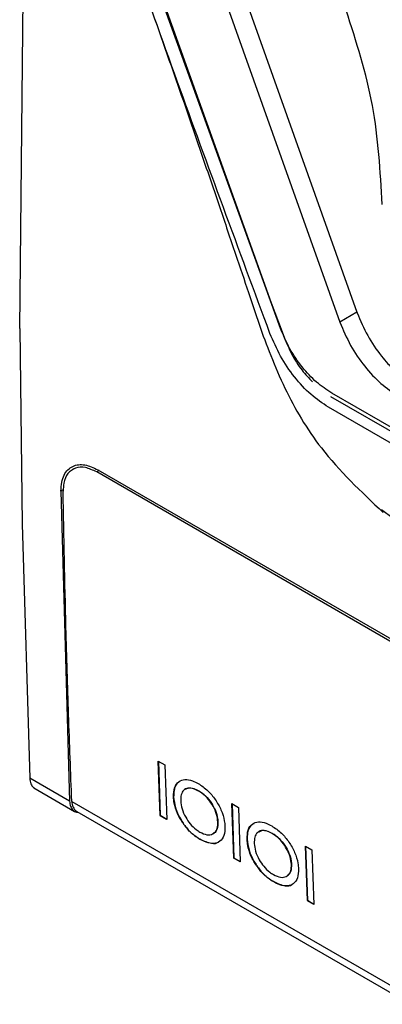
# Model space of a CAD drawing. Extents: x 106 to 315, y 19 to 260.
# Tile 114 of 132: x 252.14 to 256.43, y 199.3 to 210.97. Entities that reach past the tile are written whole.
import ezdxf

# ---------------------------------------------------------------- set-up
doc = ezdxf.new("R2010")
doc.units = 0
doc.layers.get('0').update_dxf_attribs({"linetype": 'CONTINUOUS'})

msp = doc.modelspace()

# ---------------------------------------------------------------- linework, layer by layer
at = {"color": 7, "linetype": 'CONTINUOUS'}
for p, q in [((253.942, 213.655), (256.132, 207.504)), ((253.734, 213.555), (255.93, 207.387)), ((255.226, 207.312), (253.081, 213.258)), ((253.128, 213.163), (255.117, 207.617)), ((252.137, 207.311), (252.186, 211.91)), ((255.117, 207.617), (255.245, 207.274)), ((256.132, 207.504), (255.93, 207.387)), ((252.137, 207.311), (252.165, 204.994)), ((255.245, 207.274), (255.273, 207.199)), ((255.82, 206.507), (260.519, 203.794)), ((260.52, 203.841), (255.833, 206.547)), ((252.778, 205.649), (252.766, 205.642)), ((261.737, 200.597), (253.049, 205.612)), ((253.063, 205.638), (261.75, 200.623)), ((252.626, 205.385), (252.728, 201.712)), ((256.807, 204.874), (256.422, 205.163)), ((252.165, 204.994), (252.256, 201.984)), ((253.779, 202.186), (253.856, 202.141)), ((253.801, 201.54), (253.779, 202.186)), ((253.781, 202.185), (253.803, 201.541)), ((253.856, 202.141), (253.879, 201.495)), ((252.728, 201.712), (252.256, 201.984)), ((252.304, 201.871), (252.788, 201.591)), ((254.101, 201.855), (254.099, 201.854)), ((254.259, 201.834), (254.257, 201.832)), ((252.755, 201.709), (256.712, 199.425)), ((253.961, 201.763), (253.959, 201.762)), ((252.814, 201.589), (256.771, 199.305)), ((254.65, 201.683), (254.727, 201.638)), ((254.673, 201.037), (254.65, 201.683)), ((254.652, 201.681), (254.675, 201.038)), ((254.727, 201.638), (254.75, 200.992)), ((253.803, 201.541), (253.801, 201.54)), ((253.879, 201.495), (253.801, 201.54)), ((253.803, 201.541), (253.878, 201.498)), ((254.486, 201.465), (254.484, 201.464)), ((254.973, 201.352), (254.971, 201.351)), ((254.272, 201.262), (254.27, 201.261)), ((254.428, 201.326), (254.43, 201.327)), ((254.833, 201.26), (254.831, 201.259)), ((255.131, 201.33), (255.129, 201.329)), ((255.522, 201.18), (255.599, 201.135)), ((255.545, 200.534), (255.522, 201.18)), ((255.524, 201.178), (255.547, 200.535)), ((255.599, 201.135), (255.622, 200.489)), ((254.675, 201.038), (254.673, 201.037)), ((254.75, 200.992), (254.673, 201.037)), ((254.675, 201.038), (254.75, 200.995)), ((255.357, 200.962), (255.355, 200.961)), ((255.3, 200.822), (255.302, 200.824)), ((255.144, 200.759), (255.142, 200.758)), ((255.547, 200.535), (255.545, 200.534)), ((255.622, 200.489), (255.545, 200.534)), ((255.547, 200.535), (255.622, 200.491))]:
    msp.add_line(p, q, dxfattribs=at)
at = {"color": 8, "linetype": 'CONTINUOUS'}
for p, q in [((255.226, 207.312), (255.227, 207.313)), ((253.078, 205.629), (253.049, 205.612)), ((252.653, 205.401), (252.626, 205.385))]:
    msp.add_line(p, q, dxfattribs=at)
at = {"color": 7, "linetype": 'CONTINUOUS', "flags": 128}
msp.add_lwpolyline([(260.517, 203.653), (258.156, 205.016), (255.795, 206.379)], dxfattribs=at)
at = {"color": 7, "linetype": 'CONTINUOUS'}
msp.add_arc((252.894, 201.703), 0.139, 177.441, 234.8121, dxfattribs=at)
for points, knots in [([(255.102, 207.253), (254.733, 208.248), (253.997, 210.236), (253.29, 212.241), (252.937, 213.243)], [0, 0, 0, 0, 0.499994, 1, 1, 1, 1]), ([(253.539, 211.537), (253.67, 211.166), (253.912, 210.483), (254.232, 209.554), (254.485, 208.811), (254.684, 208.221), (254.842, 207.755), (254.972, 207.358), (255.112, 206.979), (255.325, 206.483), (255.706, 205.829), (256.182, 205.378), (256.443, 205.131)], [0, 0, 0, 0, 0.1582186, 0.2920689, 0.3996254, 0.4794098, 0.5462134, 0.6035852, 0.6623099, 0.7260013, 0.8498697, 1, 1, 1, 1]), ([(256.432, 208.78), (256.409, 209.176), (256.363, 209.967), (256.124, 210.71), (256.005, 211.082)], [0, 0, 0, 0, 0.499827, 1, 1, 1, 1]), ([(256.132, 207.504), (256.133, 207.502), (256.133, 207.5), (256.134, 207.498), (256.135, 207.497)], [0, 0, 0, 0, 0.498798, 1, 1, 1, 1]), ([(256.135, 207.497), (256.173, 207.406), (256.25, 207.225), (256.386, 207.026), (256.508, 206.882), (256.623, 206.768), (256.729, 206.686), (256.799, 206.642), (256.817, 206.631), (256.821, 206.629), (256.823, 206.628), (256.823, 206.628), (256.823, 206.628), (256.823, 206.628)], [0, 0, 0, 0, 0.251747, 0.498432, 0.602206, 0.745973, 0.935118, 0.983136, 0.995465, 0.998707, 0.999597, 0.999859, 1, 1, 1, 1]), ([(255.833, 206.547), (255.772, 206.587), (255.65, 206.668), (255.48, 206.852), (255.33, 207.07), (255.261, 207.231), (255.226, 207.312)], [0, 0, 0, 0, 0.245457, 0.493939, 0.745454, 1, 1, 1, 1]), ([(255.93, 207.387), (255.969, 207.294), (256.048, 207.109), (256.219, 206.86), (256.413, 206.649), (256.552, 206.557), (256.621, 206.511)], [0, 0, 0, 0, 0.255058, 0.50674, 0.755048, 1, 1, 1, 1]), ([(255.795, 206.379), (255.725, 206.426), (255.584, 206.52), (255.388, 206.732), (255.219, 206.98), (255.141, 207.162), (255.102, 207.253)], [0, 0, 0, 0, 0.250122, 0.500048, 0.749929, 1, 1, 1, 1]), ([(255.273, 207.199), (255.299, 207.136), (255.355, 207.003), (255.47, 206.821), (255.563, 206.724), (255.605, 206.68)], [0, 0, 0, 0, 0.328697, 0.693344, 1, 1, 1, 1]), ([(252.626, 205.385), (252.627, 205.421), (252.63, 205.492), (252.66, 205.577), (252.706, 205.641), (252.783, 205.694), (252.902, 205.712), (253.011, 205.662), (253.063, 205.638)], [0, 0, 0, 0, 0.139836, 0.275504, 0.407006, 0.534339, 0.775406, 1, 1, 1, 1]), ([(253.049, 205.612), (253.004, 205.633), (252.913, 205.676), (252.793, 205.666), (252.703, 205.601), (252.657, 205.499), (252.653, 205.416), (252.652, 205.383)], [0, 0, 0, 0, 0.214662, 0.429325, 0.643995, 0.858687, 1, 1, 1, 1]), ([(252.755, 201.709), (252.741, 202.052), (252.715, 202.736), (252.678, 203.959), (252.662, 204.844), (252.652, 205.383)], [0, 0, 0, 0, 0.281298, 0.562596, 1, 1, 1, 1]), ([(252.256, 201.984), (252.26, 201.961), (252.266, 201.917), (252.289, 201.879), (252.308, 201.87), (252.313, 201.868)], [0, 0, 0, 0, 0.4426356, 0.8438926, 1, 1, 1, 1]), ([(253.959, 201.762), (253.961, 201.801), (253.964, 201.879), (254.017, 201.948), (254.092, 201.975), (254.174, 201.962), (254.229, 201.933), (254.251, 201.922)], [0, 0, 0, 0, 0.225965, 0.454356, 0.650184, 0.856558, 1, 1, 1, 1]), ([(254.039, 201.948), (254.024, 201.939), (253.987, 201.918), (253.963, 201.848), (253.962, 201.787), (253.961, 201.763)], [0, 0, 0, 0, 0.282418, 0.708498, 1, 1, 1, 1]), ([(254.257, 201.832), (254.223, 201.848), (254.166, 201.875), (254.1, 201.861), (254.06, 201.822), (254.044, 201.767), (254.044, 201.728), (254.044, 201.714)], [0, 0, 0, 0, 0.289367, 0.490771, 0.691839, 0.893345, 1, 1, 1, 1]), ([(254.103, 201.852), (254.112, 201.858), (254.139, 201.874), (254.195, 201.866), (254.239, 201.844), (254.259, 201.834)], [0, 0, 0, 0, 0.2484679, 0.658934, 1, 1, 1, 1]), ([(254.251, 201.922), (254.29, 201.895), (254.363, 201.847), (254.457, 201.732), (254.527, 201.608), (254.562, 201.496), (254.567, 201.434), (254.569, 201.412)], [0, 0, 0, 0, 0.245388, 0.454181, 0.662536, 0.876257, 1, 1, 1, 1]), ([(254.484, 201.464), (254.481, 201.494), (254.474, 201.554), (254.432, 201.649), (254.374, 201.736), (254.313, 201.797), (254.272, 201.823), (254.257, 201.832)], [0, 0, 0, 0, 0.221059, 0.44415, 0.642144, 0.867895, 1, 1, 1, 1]), ([(254.259, 201.834), (254.286, 201.816), (254.34, 201.78), (254.408, 201.693), (254.459, 201.599), (254.482, 201.521), (254.485, 201.479), (254.486, 201.465)], [0, 0, 0, 0, 0.233409, 0.46896, 0.678378, 0.893431, 1, 1, 1, 1]), ([(252.728, 201.712), (252.731, 201.69), (252.736, 201.648), (252.766, 201.605), (252.797, 201.581), (252.821, 201.581), (252.827, 201.581)], [0, 0, 0, 0, 0.29929, 0.598581, 0.897874, 1, 1, 1, 1]), ([(254.27, 201.261), (254.232, 201.286), (254.161, 201.334), (254.069, 201.447), (254.001, 201.567), (253.966, 201.677), (253.961, 201.738), (253.959, 201.762)], [0, 0, 0, 0, 0.244758, 0.452227, 0.659272, 0.868573, 1, 1, 1, 1]), ([(253.961, 201.763), (253.966, 201.722), (253.975, 201.639), (254.033, 201.508), (254.112, 201.392), (254.195, 201.311), (254.25, 201.276), (254.272, 201.262)], [0, 0, 0, 0, 0.223945, 0.450244, 0.644606, 0.859096, 1, 1, 1, 1]), ([(254.044, 201.714), (254.047, 201.683), (254.054, 201.622), (254.098, 201.524), (254.157, 201.438), (254.217, 201.379), (254.257, 201.355), (254.272, 201.345)], [0, 0, 0, 0, 0.22688, 0.455979, 0.653498, 0.86763, 1, 1, 1, 1]), ([(254.831, 201.259), (254.832, 201.297), (254.835, 201.376), (254.888, 201.445), (254.964, 201.472), (255.045, 201.459), (255.1, 201.43), (255.123, 201.418)], [0, 0, 0, 0, 0.225965, 0.454357, 0.650184, 0.856558, 1, 1, 1, 1]), ([(254.569, 201.412), (254.567, 201.374), (254.564, 201.299), (254.513, 201.232), (254.44, 201.205), (254.355, 201.216), (254.296, 201.247), (254.27, 201.261)], [0, 0, 0, 0, 0.216353, 0.43483, 0.624417, 0.837562, 1, 1, 1, 1]), ([(254.272, 201.345), (254.3, 201.332), (254.356, 201.305), (254.423, 201.316), (254.468, 201.357), (254.484, 201.412), (254.484, 201.451), (254.484, 201.464)], [0, 0, 0, 0, 0.241305, 0.485055, 0.692138, 0.901802, 1, 1, 1, 1]), ([(254.486, 201.465), (254.484, 201.437), (254.481, 201.381), (254.456, 201.337), (254.433, 201.33), (254.429, 201.329)], [0, 0, 0, 0, 0.460181, 0.924805, 1, 1, 1, 1]), ([(254.911, 201.445), (254.896, 201.436), (254.859, 201.415), (254.834, 201.345), (254.833, 201.284), (254.833, 201.26)], [0, 0, 0, 0, 0.282418, 0.708498, 1, 1, 1, 1]), ([(255.129, 201.329), (255.095, 201.345), (255.038, 201.372), (254.972, 201.358), (254.931, 201.319), (254.916, 201.264), (254.916, 201.225), (254.916, 201.211)], [0, 0, 0, 0, 0.289365, 0.49077, 0.691839, 0.893345, 1, 1, 1, 1]), ([(254.974, 201.349), (254.984, 201.355), (255.01, 201.371), (255.067, 201.363), (255.111, 201.341), (255.131, 201.33)], [0, 0, 0, 0, 0.248469, 0.6589368, 1, 1, 1, 1]), ([(255.123, 201.418), (255.162, 201.392), (255.234, 201.344), (255.329, 201.229), (255.399, 201.105), (255.434, 200.993), (255.439, 200.931), (255.44, 200.909)], [0, 0, 0, 0, 0.245388, 0.454181, 0.662536, 0.876257, 1, 1, 1, 1]), ([(254.272, 201.262), (254.319, 201.241), (254.399, 201.205), (254.474, 201.21), (254.495, 201.231), (254.497, 201.233)], [0, 0, 0, 0, 0.562926, 0.957594, 1, 1, 1, 1]), ([(255.142, 200.758), (255.103, 200.783), (255.033, 200.831), (254.94, 200.944), (254.872, 201.064), (254.837, 201.174), (254.833, 201.235), (254.831, 201.259)], [0, 0, 0, 0, 0.244757, 0.452226, 0.659271, 0.868573, 1, 1, 1, 1]), ([(254.833, 201.26), (254.837, 201.219), (254.846, 201.136), (254.905, 201.005), (254.984, 200.889), (255.067, 200.807), (255.122, 200.773), (255.144, 200.759)], [0, 0, 0, 0, 0.223945, 0.450245, 0.644605, 0.859096, 1, 1, 1, 1]), ([(255.355, 200.961), (255.352, 200.991), (255.346, 201.05), (255.304, 201.146), (255.246, 201.232), (255.184, 201.294), (255.144, 201.32), (255.129, 201.329)], [0, 0, 0, 0, 0.221059, 0.44415, 0.642143, 0.867895, 1, 1, 1, 1]), ([(255.131, 201.33), (255.157, 201.312), (255.211, 201.276), (255.28, 201.19), (255.331, 201.096), (255.353, 201.018), (255.356, 200.976), (255.357, 200.962)], [0, 0, 0, 0, 0.233408, 0.468961, 0.678377, 0.893431, 1, 1, 1, 1]), ([(254.916, 201.211), (254.919, 201.18), (254.926, 201.119), (254.969, 201.021), (255.028, 200.935), (255.089, 200.876), (255.128, 200.851), (255.144, 200.842)], [0, 0, 0, 0, 0.226879, 0.45598, 0.653497, 0.86763, 1, 1, 1, 1]), ([(255.44, 200.909), (255.439, 200.871), (255.436, 200.796), (255.385, 200.729), (255.311, 200.702), (255.227, 200.713), (255.167, 200.744), (255.142, 200.758)], [0, 0, 0, 0, 0.216353, 0.43483, 0.624417, 0.837562, 1, 1, 1, 1]), ([(255.144, 200.842), (255.171, 200.828), (255.228, 200.802), (255.295, 200.813), (255.34, 200.854), (255.356, 200.909), (255.355, 200.948), (255.355, 200.961)], [0, 0, 0, 0, 0.241304, 0.485056, 0.692138, 0.901802, 1, 1, 1, 1]), ([(255.357, 200.962), (255.356, 200.934), (255.353, 200.878), (255.327, 200.834), (255.304, 200.827), (255.301, 200.825)], [0, 0, 0, 0, 0.4601807, 0.9248014, 1, 1, 1, 1]), ([(255.144, 200.759), (255.191, 200.738), (255.27, 200.702), (255.346, 200.707), (255.366, 200.728), (255.368, 200.73)], [0, 0, 0, 0, 0.562926, 0.957594, 1, 1, 1, 1])]:
    msp.add_open_spline(points, degree=3, knots=knots, dxfattribs=at)

doc.saveas('drawing.dxf')
